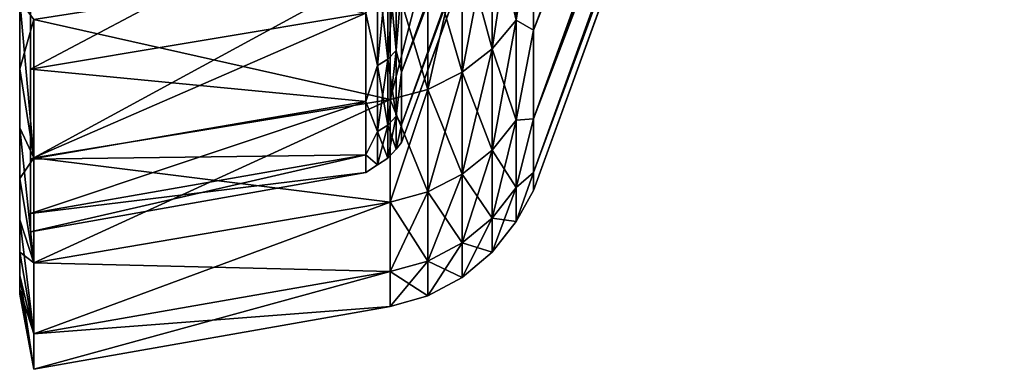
# Model space of a CAD drawing. Header units: metres. Extents: x -42 to 163, y -93 to 90.
# Tile 1 of 232: x -41.5 to -30.97, y -32.45 to -28.72. Entities that reach past the tile are written whole.
import ezdxf

# ---------------------------------------------------------------- set-up
doc = ezdxf.new("R2010")
doc.units = ezdxf.units.M
doc.layers.add('solid_500770_SW0001', color=7, linetype='CONTINUOUS')

msp = doc.modelspace()

# ---------------------------------------------------------------- linework, layer by layer
at = {"layer": 'solid_500770_SW0001'}
for points in [[(-41.384689, 30.982977), (-41.384689, -30.982977), (-41.384689, -30.788149, -3.469091)], [(-41.384689, 30.788149, 3.469091), (-41.384689, -30.982977), (-41.384689, 30.982977)], [(-41.384689, 30.982977), (-41.384689, -30.788149, -3.469091), (-41.384689, 30.788149, -3.469091)], [(-41.384689, 30.788149, 3.469091), (-41.384689, -30.788149, 3.469091), (-41.384689, -30.982977)], [(-41.384689, 30.206141, 6.894456), (-41.384689, -30.788149, 3.469091), (-41.384689, 30.788149, 3.469091)], [(-41.384689, 30.788149, -3.469091), (-41.384689, -30.788149, -3.469091), (-41.384689, -30.206141, -6.894456)], [(-41.384689, 30.788149, -3.469091), (-41.384689, -30.206141, -6.894456), (-41.384689, 30.206141, -6.894456)], [(-41.384689, 30.206141, 6.894456), (-41.384689, -30.206141, 6.894456), (-41.384689, -30.788149, 3.469091)], [(-41.384689, 29.244293, 10.233063), (-41.384689, -30.206141, 6.894456), (-41.384689, 30.206141, 6.894456)], [(-41.384689, 30.206141, -6.894456), (-41.384689, -30.206141, -6.894456), (-41.384689, -29.244293, -10.233063)], [(-41.384689, 30.206141, -6.894456), (-41.384689, -29.244293, -10.233063), (-41.384689, 29.244293, -10.233063)], [(-41.384689, 29.244293, 10.233063), (-41.384689, -29.244293, 10.233063), (-41.384689, -30.206141, 6.894456)], [(-41.384689, 27.914707, 13.44297), (-41.384689, -29.244293, 10.233063), (-41.384689, 29.244293, 10.233063)], [(-41.384689, 29.244293, -10.233063), (-41.384689, -29.244293, -10.233063), (-41.384689, -27.914707, -13.44297)], [(-41.384689, 27.914707, 13.44297), (-41.384689, -27.914707, 13.44297), (-41.384689, -29.244293, 10.233063)], [(-37.414608, -29.276196, -6.6821), (-32.378399, -15.640483, -4.19085), (-32.378399, -15.332902, -5.20481)], [(-37.414608, -28.343956, -9.917979), (-37.414608, -29.276196, -6.6821), (-32.378399, -15.332902, -5.20481)], [(-36.00507, -28.828186, 10.087448), (-30.968861, -15.818705, 5.369723), (-30.968861, -15.43364, 6.392817)], [(-36.00507, -27.517487, 13.251752), (-36.00507, -28.828186, 10.087448), (-30.968861, -15.43364, 6.392817)], [(-36.00507, -28.828192, -10.087432), (-30.968861, -15.433643, -6.392808), (-30.968861, -15.818707, -5.369714)], [(-36.00507, -28.828192, -10.087432), (-36.00507, -27.517494, -13.251736), (-30.968861, -15.433643, -6.392808)], [(-37.414608, -29.276196, -6.6821), (-32.378399, -15.88109, -3.158943), (-32.378399, -15.640483, -4.19085)], [(-37.414608, -29.276199, 6.682089), (-32.378399, -15.640483, 4.19085), (-32.378399, -15.88109, 3.158943)], [(-37.414608, -29.276199, 6.682089), (-37.414608, -28.343958, 9.917972), (-32.378399, -15.640483, 4.19085)], [(-37.414608, -29.840271, -3.362199), (-32.378399, -16.053692, -2.113508), (-32.378399, -15.88109, -3.158943)], [(-37.414608, -29.276196, -6.6821), (-37.414608, -29.840271, -3.362199), (-32.378399, -15.88109, -3.158943)], [(-37.414608, -29.276199, 6.682089), (-32.378399, -15.88109, 3.158943), (-32.378399, -16.053692, 2.113507)], [(-36.00507, -29.77636, 6.796275), (-30.968861, -16.136032, 4.323635), (-30.968861, -15.818705, 5.369723)], [(-36.00507, -28.828186, 10.087448), (-36.00507, -29.77636, 6.796275), (-30.968861, -15.818705, 5.369723)], [(-36.00507, -28.828192, -10.087432), (-30.968861, -15.818707, -5.369714), (-30.968861, -16.136034, -4.323626)], [(-37.414608, -29.840271, -3.362199), (-32.378399, -16.157549, -1.059021), (-32.378399, -16.053692, -2.113508)], [(-37.414608, -29.840271, 3.362184), (-32.378399, -16.053692, 2.113507), (-32.378399, -16.157549, 1.059021)], [(-37.414608, -29.840271, 3.362184), (-37.414608, -29.276199, 6.682089), (-32.378399, -16.053692, 2.113507)], [(-37.414608, -30.029087, -0.000004), (-32.378399, -16.192219, 0), (-32.378399, -16.157549, -1.059021)], [(-37.414608, -29.840271, -3.362199), (-37.414608, -30.029087, -0.000004), (-32.378399, -16.157549, -1.059021)], [(-37.414608, -29.840271, 3.362184), (-32.378399, -16.157549, 1.059021), (-32.378399, -16.192219, 0)], [(-37.414608, -30.029087, -0.000004), (-37.414608, -29.840271, 3.362184), (-32.378399, -16.192219, 0)], [(-36.00507, -29.77636, 6.796275), (-30.968861, -16.384262, 3.259032), (-30.968861, -16.136032, 4.323635)], [(-36.00507, -29.776363, -6.796258), (-30.968861, -16.136034, -4.323626), (-30.968861, -16.384264, -3.259023)], [(-36.00507, -29.776363, -6.796258), (-36.00507, -28.828192, -10.087432), (-30.968861, -16.136034, -4.323626)], [(-36.00507, -30.350073, 3.419648), (-30.968861, -16.562332, 2.180474), (-30.968861, -16.384262, 3.259032)], [(-36.00507, -29.77636, 6.796275), (-36.00507, -30.350073, 3.419648), (-30.968861, -16.384262, 3.259032)], [(-36.00507, -29.776363, -6.796258), (-30.968861, -16.384264, -3.259023), (-30.968861, -16.562334, -2.180465)], [(-36.00507, -30.350073, 3.419648), (-30.968861, -16.669481, 1.092579), (-30.968861, -16.562332, 2.180474)], [(-36.00507, -30.350075, -3.419631), (-30.968861, -16.562334, -2.180465), (-30.968861, -16.669481, -1.092569)], [(-36.00507, -30.350075, -3.419631), (-36.00507, -29.776363, -6.796258), (-30.968861, -16.562334, -2.180465)], [(-36.00507, -30.542118, 0.000009), (-30.968861, -16.705248, 0.000005), (-30.968861, -16.669481, 1.092579)], [(-36.00507, -30.350073, 3.419648), (-36.00507, -30.542118, 0.000009), (-30.968861, -16.669481, 1.092579)], [(-36.00507, -30.350075, -3.419631), (-30.968861, -16.669481, -1.092569), (-30.968861, -16.705248, 0.000005)], [(-36.00507, -30.542118, 0.000009), (-36.00507, -30.350075, -3.419631), (-30.968861, -16.705248, 0.000005)], [(-41.384689, -29.244293, -10.233063), (-37.79763, -28.647314, -10.024126), (-37.79763, -27.344833, -13.168591)], [(-41.384689, -27.914707, -13.44297), (-41.384689, -29.244293, -10.233063), (-37.79763, -27.344833, -13.168591)], [(-36.446064, -27.607716, -14.636684), (-36.188358, -27.316351, -14.482213), (-36.188358, -28.722025, -11.4439)], [(-36.446064, -29.028381, 11.565965), (-36.188358, -28.722025, 11.4439), (-36.188358, -27.316351, 14.482213)], [(-36.446064, -27.607716, 14.636684), (-36.446064, -29.028381, 11.565965), (-36.188358, -27.316351, 14.482213)], [(-36.188358, -28.722025, -11.4439), (-36.188358, -27.316351, -14.482213), (-36.00507, -27.517494, -13.251736)], [(-36.188358, -27.316351, 14.482213), (-36.188358, -28.722025, 11.4439), (-36.00507, -27.517487, 13.251752)], [(-36.188358, -28.722025, 11.4439), (-36.00507, -28.828186, 10.087448), (-36.00507, -27.517487, 13.251752)], [(-36.188358, -28.722025, -11.4439), (-36.00507, -27.517494, -13.251736), (-36.00507, -28.828192, -10.087432)], [(-36.766762, -27.845314, -14.762651), (-36.446064, -27.607716, -14.636684), (-36.446064, -29.028381, -11.565965)], [(-36.766762, -29.278208, 11.665504), (-36.446064, -29.028381, 11.565965), (-36.446064, -27.607716, 14.636684)], [(-36.766762, -27.845314, 14.762651), (-36.766762, -29.278208, 11.665504), (-36.446064, -27.607716, 14.636684)], [(-36.446064, -29.028381, -11.565965), (-36.446064, -27.607716, -14.636684), (-36.188358, -28.722025, -11.4439)], [(-37.136406, -28.018744, -14.854597), (-36.766762, -27.845314, -14.762651), (-36.766762, -29.278208, -11.665504)], [(-37.136406, -29.46056, 11.73816), (-36.766762, -29.278208, 11.665504), (-36.766762, -27.845314, 14.762651)], [(-37.136406, -28.018744, 14.854597), (-37.136406, -29.46056, 11.73816), (-36.766762, -27.845314, 14.762651)], [(-36.766762, -29.278208, -11.665504), (-36.766762, -27.845314, -14.762651), (-36.446064, -29.028381, -11.565965)], [(-41.384689, -29.244293, 10.233063), (-41.384689, -27.914707, 13.44297), (-37.79763, -28.647316, 10.024119)], [(-37.47488, -28.003878, -11.157765), (-37.56316, -28.093355, -11.193416), (-37.56316, -29.138893, -8.090374)], [(-37.47488, -29.046085, -8.064606), (-37.47488, -28.003878, -11.157765), (-37.56316, -29.138893, -8.090374)], [(-37.47488, -28.003878, 11.157765), (-37.47488, -29.046085, 8.064606), (-37.56316, -28.093355, 11.193416)], [(-37.47488, -28.003878, 11.157765), (-37.414608, -28.343958, 9.917972), (-37.47488, -29.046085, 8.064606)], [(-37.47488, -29.046085, -8.064606), (-37.414608, -28.343956, -9.917979), (-37.47488, -28.003878, -11.157765)], [(-37.56316, -28.093355, -11.193416), (-37.673382, -28.158531, -11.219384), (-37.673382, -29.206493, -8.109143)], [(-37.56316, -29.138893, -8.090374), (-37.56316, -28.093355, -11.193416), (-37.673382, -29.206493, -8.109143)], [(-37.56316, -28.093355, 11.193416), (-37.56316, -29.138893, 8.090374), (-37.673382, -28.158531, 11.219384)], [(-37.47488, -29.046085, 8.064606), (-37.56316, -29.138893, 8.090374), (-37.56316, -28.093355, 11.193416)], [(-37.136406, -28.018744, 14.854597), (-37.537159, -28.120152, 14.908359), (-37.537159, -29.567184, 11.780648)], [(-37.136406, -28.018744, 14.854597), (-37.537159, -29.567184, 11.780648), (-37.136406, -29.46056, 11.73816)], [(-37.136406, -29.46056, -11.73816), (-37.537159, -28.120152, -14.908358), (-37.136406, -28.018744, -14.854597)], [(-37.136406, -29.46056, -11.73816), (-37.136406, -28.018744, -14.854597), (-36.766762, -29.278208, -11.665504)], [(-37.537159, -28.120152, 14.908359), (-41.349998, -28.714109, 15.223335), (-41.349998, -30.19173, 12.029524)], [(-37.537159, -29.567184, 11.780648), (-37.537159, -28.120152, 14.908359), (-41.349998, -30.19173, 12.029524)], [(-37.537159, -28.120152, -14.908358), (-37.537159, -29.567184, -11.780647), (-41.349998, -28.714109, -15.223335)], [(-37.673382, -29.206493, -8.109143), (-37.673382, -28.158531, -11.219384), (-37.79763, -28.647314, -10.024126)], [(-37.673382, -28.158531, 11.219384), (-37.673382, -29.206493, 8.109143), (-37.79763, -28.647316, 10.024119)], [(-37.56316, -29.138893, 8.090374), (-37.673382, -29.206493, 8.109143), (-37.673382, -28.158531, 11.219384)], [(-37.136406, -29.46056, -11.73816), (-37.537159, -29.567184, -11.780647), (-37.537159, -28.120152, -14.908358)], [(-37.47488, -29.046085, -8.064606), (-37.414608, -29.276196, -6.6821), (-37.414608, -28.343956, -9.917979)], [(-37.47488, -29.046085, 8.064606), (-37.414608, -28.343958, 9.917972), (-37.414608, -29.276199, 6.682089)], [(-41.5, -28.51502, 13.732141), (-41.5, -28.51502, -13.732141), (-41.5, -29.240147, -12.111633)], [(-41.349998, -30.19173, -12.029524), (-41.5, -29.240147, -12.111633), (-41.5, -28.51502, -13.732141)], [(-41.349998, -28.714109, -15.223335), (-41.349998, -30.19173, -12.029524), (-41.5, -28.51502, -13.732141)], [(-41.5, -28.51502, 13.732141), (-41.5, -29.240147, -12.111633), (-41.5, -29.240147, 12.111633)], [(-41.349998, -28.714109, 15.223335), (-41.5, -28.51502, 13.732141), (-41.5, -29.240147, 12.111633)], [(-41.349998, -30.19173, 12.029524), (-41.349998, -28.714109, 15.223335), (-41.5, -29.240147, 12.111633)], [(-41.384689, -30.206141, -6.894456), (-37.79763, -29.589533, -6.753614), (-37.79763, -28.647314, -10.024126)], [(-41.384689, -29.244293, -10.233063), (-41.384689, -30.206141, -6.894456), (-37.79763, -28.647314, -10.024126)], [(-41.384689, -29.244293, 10.233063), (-37.79763, -28.647316, 10.024119), (-37.79763, -29.589535, 6.753605)], [(-37.537159, -29.567184, -11.780647), (-41.349998, -30.19173, -12.029524), (-41.349998, -28.714109, -15.223335)], [(-37.673382, -29.206493, -8.109143), (-37.79763, -28.647314, -10.024126), (-37.79763, -29.589533, -6.753614)], [(-37.673382, -29.206493, 8.109143), (-37.79763, -29.589535, 6.753605), (-37.79763, -28.647316, 10.024119)], [(-36.446064, -29.028381, -11.565965), (-36.188358, -28.722025, -11.4439), (-36.188358, -29.790958, -8.271419)], [(-36.446064, -30.108717, 8.359644), (-36.188358, -29.790958, 8.271419), (-36.188358, -28.722025, 11.4439)], [(-36.446064, -29.028381, 11.565965), (-36.446064, -30.108717, 8.359644), (-36.188358, -28.722025, 11.4439)], [(-36.188358, -29.790958, -8.271419), (-36.188358, -28.722025, -11.4439), (-36.00507, -28.828192, -10.087432)], [(-36.188358, -28.722025, 11.4439), (-36.188358, -29.790958, 8.271419), (-36.00507, -28.828186, 10.087448)], [(-36.188358, -29.790958, 8.271419), (-36.00507, -29.77636, 6.796275), (-36.00507, -28.828186, 10.087448)], [(-36.188358, -29.790958, -8.271419), (-36.00507, -28.828192, -10.087432), (-36.00507, -29.776363, -6.796258)], [(-37.47488, -29.046085, -8.064606), (-37.56316, -29.138893, -8.090374), (-37.56316, -29.842802, -4.892479)], [(-37.47488, -29.747753, -4.876896), (-37.47488, -29.046085, -8.064606), (-37.56316, -29.842802, -4.892479)], [(-37.47488, -29.046085, 8.064606), (-37.47488, -29.747753, 4.876896), (-37.56316, -29.138893, 8.090374)], [(-37.47488, -29.046085, 8.064606), (-37.414608, -29.276199, 6.682089), (-37.47488, -29.747753, 4.876896)], [(-37.47488, -29.747753, -4.876896), (-37.414608, -29.276196, -6.6821), (-37.47488, -29.046085, -8.064606)], [(-36.766762, -29.278208, -11.665504), (-36.446064, -29.028381, -11.565965), (-36.446064, -30.108717, -8.359644)], [(-36.766762, -30.36784, 8.431589), (-36.446064, -30.108717, 8.359644), (-36.446064, -29.028381, 11.565965)], [(-36.766762, -29.278208, 11.665504), (-36.766762, -30.36784, 8.431589), (-36.446064, -29.028381, 11.565965)], [(-36.446064, -30.108717, -8.359644), (-36.446064, -29.028381, -11.565965), (-36.188358, -29.790958, -8.271419)], [(-37.56316, -29.138893, -8.090374), (-37.673382, -29.206493, -8.109143), (-37.673382, -29.912037, -4.90383)], [(-37.56316, -29.842802, -4.892479), (-37.56316, -29.138893, -8.090374), (-37.673382, -29.912037, -4.90383)], [(-37.56316, -29.138893, 8.090374), (-37.56316, -29.842802, 4.892479), (-37.673382, -29.206493, 8.109143)], [(-37.47488, -29.747753, 4.876896), (-37.56316, -29.842802, 4.892479), (-37.56316, -29.138893, 8.090374)], [(-41.5, -29.240147, 12.111633), (-41.5, -29.240147, -12.111633), (-41.5, -29.873243, -10.453118)], [(-41.349998, -30.19173, -12.029524), (-41.5, -29.873243, -10.453118), (-41.5, -29.240147, -12.111633)], [(-41.5, -29.240147, 12.111633), (-41.5, -29.873243, -10.453118), (-41.5, -29.873243, 10.453118)], [(-41.349998, -30.19173, 12.029524), (-41.5, -29.240147, 12.111633), (-41.5, -29.873243, 10.453118)], [(-41.384689, -30.206141, 6.894456), (-41.384689, -29.244293, 10.233063), (-37.79763, -29.589535, 6.753605)], [(-37.673382, -29.912037, -4.90383), (-37.673382, -29.206493, -8.109143), (-37.79763, -29.589533, -6.753614)], [(-37.673382, -29.206493, 8.109143), (-37.673382, -29.912037, 4.90383), (-37.79763, -29.589535, 6.753605)], [(-37.56316, -29.842802, 4.892479), (-37.673382, -29.912037, 4.90383), (-37.673382, -29.206493, 8.109143)], [(-37.47488, -29.747753, -4.876896), (-37.414608, -29.840271, -3.362199), (-37.414608, -29.276196, -6.6821)], [(-37.47488, -29.747753, 4.876896), (-37.414608, -29.276199, 6.682089), (-37.414608, -29.840271, 3.362184)], [(-37.136406, -29.46056, -11.73816), (-36.766762, -29.278208, -11.665504), (-36.766762, -30.36784, -8.431589)], [(-37.136406, -30.55698, 8.484103), (-36.766762, -30.36784, 8.431589), (-36.766762, -29.278208, 11.665504)], [(-37.136406, -29.46056, 11.73816), (-37.136406, -30.55698, 8.484103), (-36.766762, -29.278208, 11.665504)], [(-36.766762, -30.36784, -8.431589), (-36.766762, -29.278208, -11.665504), (-36.446064, -30.108717, -8.359644)], [(-37.136406, -29.46056, 11.73816), (-37.537159, -29.567184, 11.780648), (-37.537159, -30.667574, 8.514811)], [(-37.136406, -29.46056, 11.73816), (-37.537159, -30.667574, 8.514811), (-37.136406, -30.55698, 8.484103)], [(-37.136406, -30.55698, -8.484103), (-37.537159, -29.567184, -11.780647), (-37.136406, -29.46056, -11.73816)], [(-37.136406, -30.55698, -8.484103), (-37.136406, -29.46056, -11.73816), (-36.766762, -30.36784, -8.431589)], [(-41.384689, -30.788149, -3.469091), (-37.79763, -30.159643, -3.398182), (-37.79763, -29.589533, -6.753614)], [(-41.384689, -30.206141, -6.894456), (-41.384689, -30.788149, -3.469091), (-37.79763, -29.589533, -6.753614)], [(-41.384689, -30.206141, 6.894456), (-37.79763, -29.589535, 6.753605), (-37.79763, -30.159645, 3.398169)], [(-37.537159, -29.567184, 11.780648), (-41.349998, -30.19173, 12.029524), (-41.349998, -31.315401, 8.694578)], [(-37.537159, -30.667574, 8.514811), (-37.537159, -29.567184, 11.780648), (-41.349998, -31.315401, 8.694578)], [(-37.537159, -29.567184, -11.780647), (-37.537159, -30.667574, -8.51481), (-41.349998, -30.19173, -12.029524)], [(-37.673382, -29.912037, -4.90383), (-37.79763, -29.589533, -6.753614), (-37.79763, -30.159643, -3.398182)], [(-37.673382, -29.912037, 4.90383), (-37.79763, -30.159645, 3.398169), (-37.79763, -29.589535, 6.753605)], [(-37.136406, -30.55698, -8.484103), (-37.537159, -30.667574, -8.51481), (-37.537159, -29.567184, -11.780647)], [(-37.47488, -29.747753, -4.876896), (-37.56316, -29.842802, -4.892479), (-37.56316, -30.196833, -1.637225)], [(-37.47488, -30.100657, -1.63201), (-37.47488, -29.747753, -4.876896), (-37.56316, -30.196833, -1.637225)], [(-37.47488, -29.747753, 4.876896), (-37.47488, -30.100657, 1.63201), (-37.56316, -29.842802, 4.892479)], [(-37.47488, -29.747753, 4.876896), (-37.414608, -29.840271, 3.362184), (-37.47488, -30.100657, 1.63201)], [(-37.47488, -30.100657, -1.63201), (-37.414608, -29.840271, -3.362199), (-37.47488, -29.747753, -4.876896)], [(-36.446064, -30.108717, -8.359644), (-36.188358, -29.790958, -8.271419), (-36.188358, -30.51062, -5.001962)], [(-36.446064, -30.836054, 5.055315), (-36.188358, -30.51062, 5.001962), (-36.188358, -29.790958, 8.271419)], [(-36.446064, -30.108717, 8.359644), (-36.446064, -30.836054, 5.055315), (-36.188358, -29.790958, 8.271419)], [(-36.188358, -30.51062, 5.001962), (-36.00507, -30.350073, 3.419648), (-36.00507, -29.77636, 6.796275)], [(-36.188358, -29.790958, 8.271419), (-36.188358, -30.51062, 5.001962), (-36.00507, -29.77636, 6.796275)], [(-36.188358, -30.51062, -5.001962), (-36.00507, -29.776363, -6.796258), (-36.00507, -30.350075, -3.419631)], [(-36.188358, -30.51062, -5.001962), (-36.188358, -29.790958, -8.271419), (-36.00507, -29.776363, -6.796258)], [(-41.5, -29.873243, 10.453118), (-41.5, -29.873243, -10.453118), (-41.5, -30.412319, -8.76178)], [(-41.349998, -31.315401, -8.694578), (-41.5, -30.412319, -8.76178), (-41.5, -29.873243, -10.453118)], [(-41.349998, -30.19173, -12.029524), (-41.349998, -31.315401, -8.694578), (-41.5, -29.873243, -10.453118)], [(-41.5, -29.873243, 10.453118), (-41.5, -30.412319, -8.76178), (-41.5, -30.412319, 8.76178)], [(-41.349998, -30.19173, 12.029524), (-41.5, -29.873243, 10.453118), (-41.5, -30.412319, 8.76178)], [(-37.56316, -29.842802, -4.892479), (-37.673382, -29.912037, -4.90383), (-37.673382, -30.266888, -1.641023)], [(-37.56316, -30.196833, -1.637225), (-37.56316, -29.842802, -4.892479), (-37.673382, -30.266888, -1.641023)], [(-37.56316, -29.842802, 4.892479), (-37.56316, -30.196833, 1.637225), (-37.673382, -29.912037, 4.90383)], [(-37.47488, -30.100657, 1.63201), (-37.56316, -30.196833, 1.637225), (-37.56316, -29.842802, 4.892479)], [(-37.47488, -30.100657, 1.63201), (-37.414608, -29.840271, 3.362184), (-37.414608, -30.029087, -0.000004)], [(-37.47488, -30.100657, -1.63201), (-37.414608, -30.029087, -0.000004), (-37.414608, -29.840271, -3.362199)], [(-37.673382, -30.266888, -1.641023), (-37.673382, -29.912037, -4.90383), (-37.79763, -30.159643, -3.398182)], [(-37.673382, -29.912037, 4.90383), (-37.673382, -30.266888, 1.641023), (-37.79763, -30.159645, 3.398169)], [(-37.56316, -30.196833, 1.637225), (-37.673382, -30.266888, 1.641023), (-37.673382, -29.912037, 4.90383)], [(-37.47488, -30.100657, -1.63201), (-37.56316, -30.196833, -1.637225), (-37.56316, -30.196833, 1.637225)], [(-37.47488, -30.100657, 1.63201), (-37.47488, -30.100657, -1.63201), (-37.56316, -30.196833, 1.637225)], [(-37.47488, -30.100657, 1.63201), (-37.414608, -30.029087, -0.000004), (-37.47488, -30.100657, -1.63201)], [(-36.766762, -30.36784, -8.431589), (-36.446064, -30.108717, -8.359644), (-36.446064, -30.836054, -5.055315)], [(-36.766762, -31.101437, 5.098822), (-36.446064, -30.836054, 5.055315), (-36.446064, -30.108717, 8.359644)], [(-36.766762, -30.36784, 8.431589), (-36.766762, -31.101437, 5.098822), (-36.446064, -30.108717, 8.359644)], [(-36.446064, -30.836054, -5.055315), (-36.446064, -30.108717, -8.359644), (-36.188358, -30.51062, -5.001962)], [(-41.349998, -31.315401, 8.694578), (-41.349998, -30.19173, 12.029524), (-41.5, -30.412319, 8.76178)], [(-41.384689, -30.982977), (-37.79763, -30.350481, -0.000004), (-37.79763, -30.159643, -3.398182)], [(-41.384689, -30.788149, -3.469091), (-41.384689, -30.982977), (-37.79763, -30.159643, -3.398182)], [(-41.384689, -30.788149, 3.469091), (-37.79763, -30.159645, 3.398169), (-37.79763, -30.350481, -0.000004)], [(-41.384689, -30.788149, 3.469091), (-41.384689, -30.206141, 6.894456), (-37.79763, -30.159645, 3.398169)], [(-37.537159, -30.667574, -8.51481), (-41.349998, -31.315401, -8.694578), (-41.349998, -30.19173, -12.029524)], [(-37.673382, -30.266888, -1.641023), (-37.79763, -30.159643, -3.398182), (-37.79763, -30.350481, -0.000004)], [(-37.673382, -30.266888, 1.641023), (-37.79763, -30.350481, -0.000004), (-37.79763, -30.159645, 3.398169)], [(-37.56316, -30.196833, -1.637225), (-37.673382, -30.266888, -1.641023), (-37.673382, -30.266888, 1.641023)], [(-37.56316, -30.196833, 1.637225), (-37.56316, -30.196833, -1.637225), (-37.673382, -30.266888, 1.641023)], [(-37.673382, -30.266888, 1.641023), (-37.673382, -30.266888, -1.641023), (-37.79763, -30.350481, -0.000004)], [(-41.5, -30.412319, 8.76178), (-41.5, -30.412319, -8.76178), (-41.5, -30.855778, -7.042676)], [(-41.349998, -31.315401, -8.694578), (-41.5, -30.855778, -7.042676), (-41.5, -30.412319, -8.76178)], [(-41.5, -30.412319, 8.76178), (-41.5, -30.855778, -7.042676), (-41.5, -30.855778, 7.042676)], [(-41.349998, -31.315401, 8.694578), (-41.5, -30.412319, 8.76178), (-41.5, -30.855778, 7.042676)], [(-41.384689, -30.982977), (-41.384689, -30.788149, 3.469091), (-37.79763, -30.350481, -0.000004)], [(-37.136406, -30.55698, -8.484103), (-36.766762, -30.36784, -8.431589), (-36.766762, -31.101437, -5.098822)], [(-37.136406, -31.295147, 5.130579), (-36.766762, -31.101437, 5.098822), (-36.766762, -30.36784, 8.431589)], [(-37.136406, -30.55698, 8.484103), (-37.136406, -31.295147, 5.130579), (-36.766762, -30.36784, 8.431589)], [(-36.766762, -31.101437, -5.098822), (-36.766762, -30.36784, -8.431589), (-36.446064, -30.836054, -5.055315)], [(-36.188358, -30.872572, 1.673862), (-36.00507, -30.542118, 0.000009), (-36.00507, -30.350073, 3.419648)], [(-36.188358, -30.51062, 5.001962), (-36.188358, -30.872572, 1.673862), (-36.00507, -30.350073, 3.419648)], [(-36.188358, -30.872572, -1.673862), (-36.00507, -30.350075, -3.419631), (-36.00507, -30.542118, 0.000009)], [(-36.188358, -30.872572, -1.673862), (-36.188358, -30.51062, -5.001962), (-36.00507, -30.350075, -3.419631)], [(-36.446064, -30.836054, -5.055315), (-36.188358, -30.51062, -5.001962), (-36.188358, -30.872572, -1.673862)], [(-36.446064, -31.201868, 1.691716), (-36.188358, -30.872572, 1.673862), (-36.188358, -30.51062, 5.001962)], [(-36.446064, -30.836054, 5.055315), (-36.446064, -31.201868, 1.691716), (-36.188358, -30.51062, 5.001962)], [(-37.136406, -30.55698, 8.484103), (-37.537159, -30.667574, 8.514811), (-37.537159, -31.408411, 5.149146)], [(-37.136406, -30.55698, 8.484103), (-37.537159, -31.408411, 5.149146), (-37.136406, -31.295147, 5.130579)], [(-37.136406, -31.295147, -5.130579), (-37.537159, -30.667574, -8.51481), (-37.136406, -30.55698, -8.484103)], [(-37.136406, -31.295147, -5.130579), (-37.136406, -30.55698, -8.484103), (-36.766762, -31.101437, -5.098822)], [(-36.188358, -30.872572, 1.673862), (-36.188358, -30.872572, -1.673862), (-36.00507, -30.542118, 0.000009)], [(-37.537159, -30.667574, 8.514811), (-41.349998, -31.315401, 8.694578), (-41.349998, -32.071865, 5.257891)], [(-37.537159, -31.408411, 5.149146), (-37.537159, -30.667574, 8.514811), (-41.349998, -32.071865, 5.257891)], [(-37.537159, -30.667574, -8.51481), (-37.537159, -31.408413, -5.149146), (-41.349998, -31.315401, -8.694578)], [(-37.136406, -31.295147, -5.130579), (-37.537159, -31.408413, -5.149146), (-37.537159, -30.667574, -8.51481)], [(-41.5, -30.855778, 7.042676), (-41.5, -30.855778, -7.042676), (-41.5, -31.202118, -5.301543)], [(-41.349998, -32.071865, -5.257891), (-41.5, -31.202118, -5.301543), (-41.5, -30.855778, -7.042676)], [(-41.349998, -31.315401, -8.694578), (-41.349998, -32.071865, -5.257891), (-41.5, -30.855778, -7.042676)], [(-41.5, -30.855778, 7.042676), (-41.5, -31.202118, -5.301543), (-41.5, -31.202118, 5.301543)], [(-41.349998, -31.315401, 8.694578), (-41.5, -30.855778, 7.042676), (-41.5, -31.202118, 5.301543)], [(-36.766762, -31.101437, -5.098822), (-36.446064, -30.836054, -5.055315), (-36.446064, -31.201868, -1.691716)], [(-36.766762, -31.4704, 1.706275), (-36.446064, -31.201868, 1.691716), (-36.446064, -30.836054, 5.055315)], [(-36.766762, -31.101437, 5.098822), (-36.766762, -31.4704, 1.706275), (-36.446064, -30.836054, 5.055315)], [(-36.446064, -31.201868, -1.691716), (-36.446064, -30.836054, -5.055315), (-36.188358, -30.872572, -1.673862)], [(-36.446064, -31.201868, -1.691716), (-36.188358, -30.872572, -1.673862), (-36.188358, -30.872572, 1.673862)], [(-36.446064, -31.201868, 1.691716), (-36.446064, -31.201868, -1.691716), (-36.188358, -30.872572, 1.673862)], [(-37.136406, -31.295147, -5.130579), (-36.766762, -31.101437, -5.098822), (-36.766762, -31.4704, -1.706275)], [(-37.136406, -31.666407, 1.716903), (-36.766762, -31.4704, 1.706275), (-36.766762, -31.101437, 5.098822)], [(-37.136406, -31.295147, 5.130579), (-37.136406, -31.666407, 1.716903), (-36.766762, -31.101437, 5.098822)], [(-36.766762, -31.4704, -1.706275), (-36.766762, -31.101437, -5.098822), (-36.446064, -31.201868, -1.691716)], [(-41.5, -31.202118, 5.301543), (-41.5, -31.202118, -5.301543), (-41.5, -31.450277, -3.543794)], [(-41.349998, -32.071865, -5.257891), (-41.5, -31.450277, -3.543794), (-41.5, -31.202118, -5.301543)], [(-41.5, -31.202118, 5.301543), (-41.5, -31.450277, -3.543794), (-41.5, -31.450277, 3.543794)], [(-41.349998, -32.071865, 5.257891), (-41.5, -31.202118, 5.301543), (-41.5, -31.450277, 3.543794)], [(-41.349998, -32.071865, 5.257891), (-41.349998, -31.315401, 8.694578), (-41.5, -31.202118, 5.301543)], [(-36.766762, -31.4704, -1.706275), (-36.446064, -31.201868, -1.691716), (-36.446064, -31.201868, 1.691716)], [(-36.766762, -31.4704, 1.706275), (-36.766762, -31.4704, -1.706275), (-36.446064, -31.201868, 1.691716)], [(-37.537159, -31.408413, -5.149146), (-41.349998, -32.071865, -5.257891), (-41.349998, -31.315401, -8.694578)], [(-37.136406, -31.295147, 5.130579), (-37.537159, -31.408411, 5.149146), (-37.537159, -31.781015, 1.723121)], [(-37.136406, -31.295147, 5.130579), (-37.537159, -31.781015, 1.723121), (-37.136406, -31.666407, 1.716903)], [(-37.136406, -31.666407, -1.716903), (-37.537159, -31.408413, -5.149146), (-37.136406, -31.295147, -5.130579)], [(-37.136406, -31.666407, -1.716903), (-37.136406, -31.295147, -5.130579), (-36.766762, -31.4704, -1.706275)], [(-41.5, -31.450277, 3.543794), (-41.5, -31.450277, -3.543794), (-41.5, -31.59952, -1.774558)], [(-41.349998, -32.452332, -1.759584), (-41.5, -31.59952, -1.774558), (-41.5, -31.450277, -3.543794)], [(-41.349998, -32.071865, -5.257891), (-41.349998, -32.452332, -1.759584), (-41.5, -31.450277, -3.543794)], [(-41.5, -31.450277, 3.543794), (-41.5, -31.59952, -1.774558), (-41.5, -31.59952, 1.774558)], [(-41.349998, -32.071865, 5.257891), (-41.5, -31.450277, 3.543794), (-41.5, -31.59952, 1.774558)], [(-37.537159, -31.408411, 5.149146), (-41.349998, -32.071865, 5.257891), (-41.349998, -32.452332, 1.759584)], [(-37.537159, -31.781015, 1.723121), (-37.537159, -31.408411, 5.149146), (-41.349998, -32.452332, 1.759584)], [(-37.537159, -31.408413, -5.149146), (-37.537159, -31.781015, -1.723121), (-41.349998, -32.071865, -5.257891)], [(-37.136406, -31.666407, -1.716903), (-37.537159, -31.781015, -1.723121), (-37.537159, -31.408413, -5.149146)], [(-37.136406, -31.666407, -1.716903), (-36.766762, -31.4704, -1.706275), (-36.766762, -31.4704, 1.706275)], [(-37.136406, -31.666407, 1.716903), (-37.136406, -31.666407, -1.716903), (-36.766762, -31.4704, 1.706275)], [(-41.5, -31.59952, 1.774558), (-41.5, -31.59952, -1.774558), (-41.5, -31.649307)], [(-41.349998, -32.452332, -1.759584), (-41.5, -31.649307), (-41.5, -31.59952, -1.774558)], [(-41.349998, -32.452332, 1.759584), (-41.5, -31.59952, 1.774558), (-41.5, -31.649307)], [(-41.349998, -32.452332, 1.759584), (-41.349998, -32.071865, 5.257891), (-41.5, -31.59952, 1.774558)], [(-41.349998, -32.452332, -1.759584), (-41.349998, -32.452332, 1.759584), (-41.5, -31.649307)], [(-37.136406, -31.666407, 1.716903), (-37.537159, -31.781015, 1.723121), (-37.537159, -31.781015, -1.723121)], [(-37.136406, -31.666407, 1.716903), (-37.537159, -31.781015, -1.723121), (-37.136406, -31.666407, -1.716903)], [(-37.537159, -31.781015, 1.723121), (-41.349998, -32.452332, 1.759584), (-41.349998, -32.452332, -1.759584)], [(-37.537159, -31.781015, -1.723121), (-41.349998, -32.452332, -1.759584), (-41.349998, -32.071865, -5.257891)], [(-37.537159, -31.781015, -1.723121), (-37.537159, -31.781015, 1.723121), (-41.349998, -32.452332, -1.759584)]]:
    msp.add_3dface(points, dxfattribs=at)

doc.saveas('drawing.dxf')
